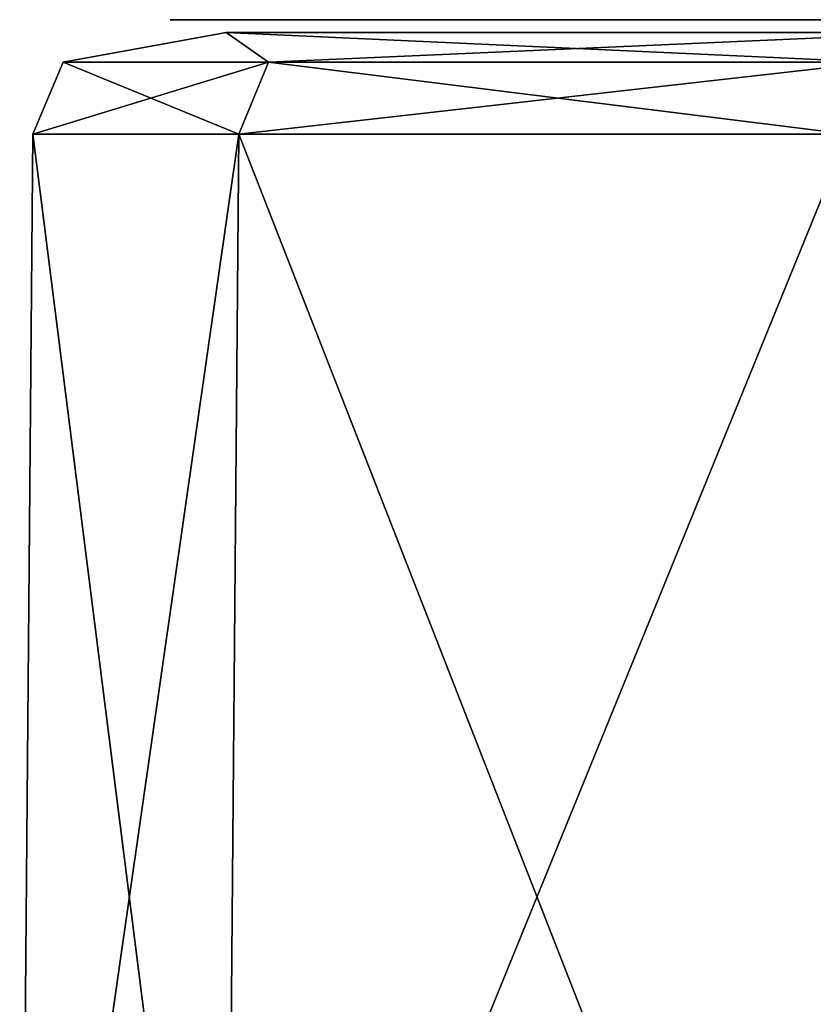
# Model space of a CAD drawing. Header units: millimetres. Extents: x -26 to 124, y -190 to 73.
# Tile 60 of 95: x 9.99 to 16.18, y 62.43 to 70.11. Entities that reach past the tile are written whole.
import ezdxf

# ---------------------------------------------------------------- set-up
doc = ezdxf.new("R2010")
doc.units = ezdxf.units.MM
doc.header["$LTSCALE"] = 41.718519
for name, color, linetype in [('439', 7, 'CONTINUOUS'), ('444', 7, 'CONTINUOUS'), ('452', 7, 'CONTINUOUS')]:
    doc.layers.add(name, color=color, linetype=linetype)

msp = doc.modelspace()

# ---------------------------------------------------------------- linework, layer by layer
at = {"layer": '439', "color": 7, "linetype": 'CONTINUOUS'}
for points in [[(9.987, 57.31, 1), (11.5965, 57.31, 16.3773), (10.0909, 69.217, 1), (9.987, 57.31, 1)], [(11.5965, 57.31, -14.3773), (9.987, 57.31, 1), (11.6981, 69.217, -14.3558), (11.5965, 57.31, -14.3773)], [(11.6981, 69.217, -14.3558), (9.987, 57.31, 1), (10.0909, 69.217, 1), (11.6981, 69.217, -14.3558)], [(10.0909, 69.217, 1), (11.5965, 57.31, 16.3773), (11.6981, 69.217, 16.3558), (10.0909, 69.217, 1)], [(11.5965, 57.31, 16.3773), (16.3552, 57.31, 31.0881), (11.6981, 69.217, 16.3558), (11.5965, 57.31, 16.3773)], [(16.3552, 57.31, -29.0881), (11.5965, 57.31, -14.3773), (16.4502, 69.217, -29.046), (16.3552, 57.31, -29.0881)], [(16.4502, 69.217, -29.046), (11.5965, 57.31, -14.3773), (11.6981, 69.217, -14.3558), (16.4502, 69.217, -29.046)], [(16.3552, 57.31, 31.0881), (16.4502, 69.217, 31.046), (11.6981, 69.217, 16.3558), (16.3552, 57.31, 31.0881)]]:
    msp.add_3dface(points, dxfattribs=at)
at = {"layer": '444', "color": 7, "linetype": 'CONTINUOUS'}
for points in [[(11.5989, 70.01, 11.1677), (11.5989, 70.01, -9.1677), (10.3276, 69.7781, 1), (11.5989, 70.01, 11.1677)], [(10.3276, 69.7781, 1), (11.5989, 70.01, -9.1677), (11.9298, 69.7781, -14.3068), (10.3276, 69.7781, 1)], [(11.9298, 69.7781, 16.3068), (11.5989, 70.01, 11.1677), (10.3276, 69.7781, 1), (11.9298, 69.7781, 16.3068)], [(11.5989, 70.01, -9.1677), (17.1816, 70.01, -28.7219), (11.9298, 69.7781, -14.3068), (11.5989, 70.01, -9.1677)], [(17.1816, 70.01, 30.7219), (11.5989, 70.01, 11.1677), (16.6667, 69.7781, 30.9501), (17.1816, 70.01, 30.7219)], [(16.6667, 69.7781, 30.9501), (11.5989, 70.01, 11.1677), (11.9298, 69.7781, 16.3068), (16.6667, 69.7781, 30.9501)], [(17.1816, 70.01, -28.7219), (16.6667, 69.7781, -28.9501), (11.9298, 69.7781, -14.3068), (17.1816, 70.01, -28.7219)], [(11.6981, 69.217, -14.3558), (10.0909, 69.217, 1), (11.9298, 69.7781, -14.3068), (11.6981, 69.217, -14.3558)], [(10.0909, 69.217, 1), (11.6981, 69.217, 16.3558), (10.3276, 69.7781, 1), (10.0909, 69.217, 1)], [(10.0909, 69.217, 1), (10.3276, 69.7781, 1), (11.9298, 69.7781, -14.3068), (10.0909, 69.217, 1)], [(11.6981, 69.217, 16.3558), (11.9298, 69.7781, 16.3068), (10.3276, 69.7781, 1), (11.6981, 69.217, 16.3558)], [(11.6981, 69.217, 16.3558), (16.4502, 69.217, 31.046), (11.9298, 69.7781, 16.3068), (11.6981, 69.217, 16.3558)], [(16.4502, 69.217, -29.046), (11.6981, 69.217, -14.3558), (16.6667, 69.7781, -28.9501), (16.4502, 69.217, -29.046)], [(16.6667, 69.7781, -28.9501), (11.6981, 69.217, -14.3558), (11.9298, 69.7781, -14.3068), (16.6667, 69.7781, -28.9501)], [(16.4502, 69.217, 31.046), (16.6667, 69.7781, 30.9501), (11.9298, 69.7781, 16.3068), (16.4502, 69.217, 31.046)]]:
    msp.add_3dface(points, dxfattribs=at)
at = {"layer": '452', "color": 7, "linetype": 'CONTINUOUS'}
for points in [[(11.1624, 70.11, 11.2291), (16.7785, 70.11, 30.9005), (11.1624, 70.11, -9.2291), (11.1624, 70.11, 11.2291)], [(11.1624, 70.11, -9.2291), (16.7785, 70.11, 30.9005), (16.7785, 70.11, -28.9005), (11.1624, 70.11, -9.2291)]]:
    msp.add_3dface(points, dxfattribs=at)

doc.saveas('drawing.dxf')
